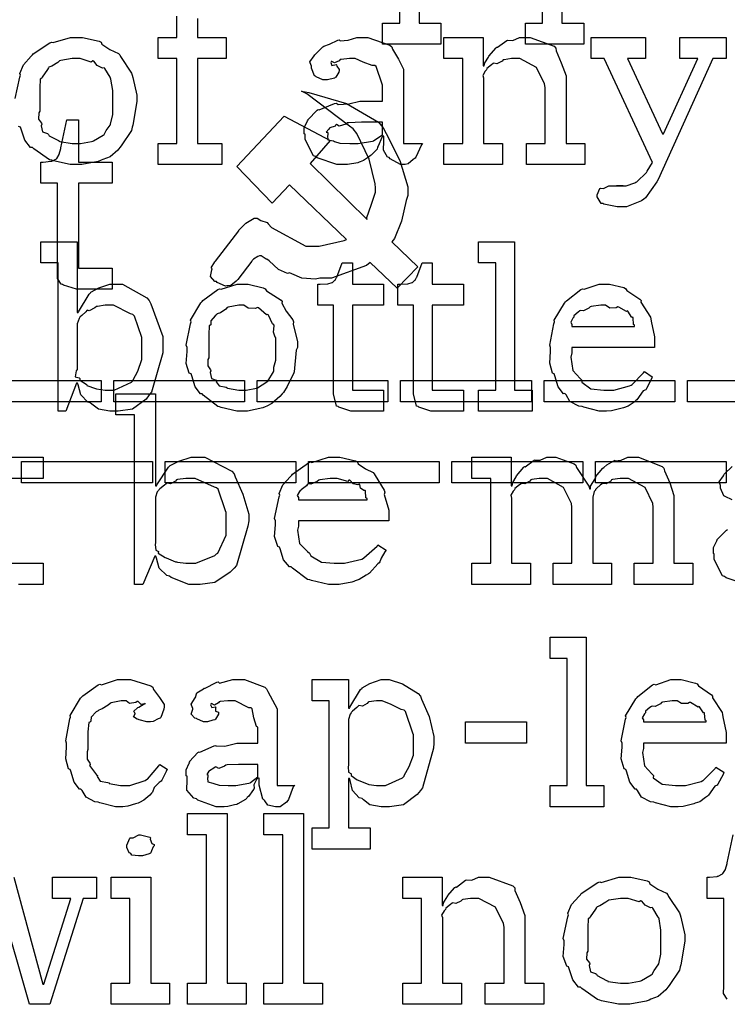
# Model space of a CAD drawing. Extents: x 0 to 8.5, y 0 to 11.
# Tile 18 of 256: x 3.354 to 3.818, y 1.143 to 1.788. Entities that reach past the tile are written whole.
import ezdxf

# ---------------------------------------------------------------- set-up
doc = ezdxf.new("R2010")
doc.units = 0
doc.layers.get('0').update_dxf_attribs({"linetype": 'CONTINUOUS'})

msp = doc.modelspace()

# ---------------------------------------------------------------- linework, layer by layer
at = {"color": 0}
for points in [[(3.61556, 1.81819), (3.61556, 1.78586), (3.62989, 1.78586), (3.62989, 1.77197), (3.59169, 1.77197), (3.59169, 1.78586), (3.59169, 1.78586), (3.60297, 1.78586), (3.60297, 1.86919)], [(3.70915, 1.81819), (3.70915, 1.78586), (3.72347, 1.78586), (3.72347, 1.77197), (3.68528, 1.77197), (3.68528, 1.78586), (3.68528, 1.78586), (3.69656, 1.78586), (3.69656, 1.86919)], [(3.47043, 1.78885), (3.47043, 1.77647), (3.4891, 1.77647), (3.4891, 1.76258), (3.47043, 1.76258), (3.47043, 1.70703), (3.48628, 1.70703), (3.48628, 1.69314), (3.44461, 1.69314), (3.44461, 1.70703), (3.44461, 1.70703), (3.45676, 1.70703), (3.45676, 1.76258), (3.44461, 1.76258), (3.44461, 1.77647), (3.45676, 1.77647), (3.45676, 1.79036)], [(3.35097, 1.73639), (3.35394, 1.75049), (3.35444, 1.75174), (3.354, 1.75282), (3.35644, 1.75857), (3.36139, 1.76411), (3.36225, 1.76497), (3.36274, 1.76574), (3.37358, 1.773), (3.37483, 1.77344), (3.37582, 1.77306), (3.38726, 1.77647), (3.39111, 1.77647), (3.39513, 1.77647), (3.40593, 1.77399), (3.40717, 1.77344), (3.40776, 1.77208), (3.41297, 1.76856), (3.41868, 1.76594), (3.41954, 1.76497), (3.41986, 1.76389), (3.42708, 1.75304), (3.42757, 1.75174), (3.42806, 1.75022), (3.43061, 1.73867), (3.43061, 1.73481), (3.43033, 1.73324), (3.42806, 1.71897), (3.42757, 1.71767), (3.42708, 1.71556), (3.42042, 1.7054), (3.41954, 1.70443), (3.41824, 1.70269), (3.41314, 1.69819), (3.40836, 1.6965), (3.40717, 1.69596), (3.40528, 1.69526), (3.39464, 1.69314), (3.39111, 1.69314), (3.39111, 1.69314), (3.38704, 1.69314), (3.37603, 1.69553), (3.37483, 1.69596), (3.37332, 1.69624), (3.36313, 1.70356), (3.36225, 1.70443), (3.36094, 1.70443), (3.35721, 1.70915), (3.35487, 1.71642), (3.35444, 1.71767), (3.35319, 1.71804)], [(3.34706, 1.50125), (3.36919, 1.50125), (3.36919, 1.48736), (3.34706, 1.48736)], [(3.82069, 1.47347), (3.81625, 1.47547), (3.81581, 1.47586), (3.81526, 1.47607), (3.81321, 1.48112), (3.81321, 1.48281), (3.81304, 1.48281), (3.81218, 1.48525), (3.815, 1.48921), (3.81538, 1.48975), (3.81565, 1.49013), (3.82081, 1.49517)], [(3.82997, 1.41792), (3.81694, 1.42225), (3.81581, 1.42312), (3.81456, 1.42361), (3.80908, 1.43435), (3.80908, 1.43788), (3.80854, 1.43815), (3.80849, 1.44206), (3.81071, 1.44656), (3.81104, 1.44721), (3.81093, 1.44732), (3.817, 1.4535), (3.81776, 1.45394)], [(3.34706, 1.43181), (3.36919, 1.43181), (3.36919, 1.41792), (3.36822, 1.41792), (3.366, 1.41792), (3.36529, 1.41792), (3.36404, 1.41792), (3.36122, 1.41792), (3.36029, 1.41792), (3.35889, 1.41792), (3.35568, 1.41792), (3.35465, 1.41792), (3.35319, 1.41792)], [(3.8176, 1.146), (3.81521, 1.14968), (3.81538, 1.15489), (3.81538, 1.15657), (3.81538, 1.21213), (3.80431, 1.21213), (3.80431, 1.22602), (3.80583, 1.22602), (3.80583, 1.22602), (3.81093, 1.22656), (3.81125, 1.22667), (3.81158, 1.22673), (3.81451, 1.22824), (3.81472, 1.22841), (3.81472, 1.22841), (3.81635, 1.23096), (3.81646, 1.23123), (3.81646, 1.23123), (3.81743, 1.23497), (3.81754, 1.23535), (3.82146, 1.2538)], [(3.34999, 1.22602), (3.36908, 1.15593), (3.36974, 1.15593), (3.38732, 1.21213), (3.37537, 1.21213), (3.37537, 1.22602), (3.40424, 1.22602), (3.40424, 1.21213), (3.39556, 1.21213), (3.37364, 1.14269), (3.3604, 1.14269), (3.34174, 1.20757)]]:
    msp.add_lwpolyline(points, dxfattribs=at)
for points in [[(3.56651, 1.69314), (3.56179, 1.69314), (3.54878, 1.69749), (3.54764, 1.69835), (3.54639, 1.69883), (3.5409, 1.70958), (3.5409, 1.71311), (3.54036, 1.71337), (3.54031, 1.71729), (3.54254, 1.72179), (3.54286, 1.72244), (3.54275, 1.72254), (3.54883, 1.72874), (3.54958, 1.72917), (3.55007, 1.72894), (3.56028, 1.73307), (3.56153, 1.73329), (3.56267, 1.73253), (3.5695, 1.73292), (3.57682, 1.73481), (3.57932, 1.73481), (3.59169, 1.73481), (3.59169, 1.74522), (3.59136, 1.74576), (3.58751, 1.75732), (3.58669, 1.75803), (3.58485, 1.75803), (3.57904, 1.76031), (3.57368, 1.76258), (3.57194, 1.76258), (3.56993, 1.76258), (3.56451, 1.76204), (3.56392, 1.76193), (3.56326, 1.76118), (3.56011, 1.75976), (3.55838, 1.76079), (3.55806, 1.76064), (3.55806, 1.76042), (3.55778, 1.7601), (3.55832, 1.75814), (3.56119, 1.75868), (3.56153, 1.75846), (3.56168, 1.75754), (3.56326, 1.75549), (3.56326, 1.75478), (3.56299, 1.75379), (3.56108, 1.75054), (3.56065, 1.75022), (3.56022, 1.74983), (3.55567, 1.74869), (3.55414, 1.74869), (3.55251, 1.74869), (3.54807, 1.75071), (3.54764, 1.75108), (3.5471, 1.75131), (3.54503, 1.75635), (3.54503, 1.75803), (3.54486, 1.75803), (3.544, 1.76047), (3.54682, 1.76443), (3.54719, 1.76497), (3.54747, 1.76535), (3.55263, 1.7704), (3.55328, 1.77083), (3.55328, 1.77078), (3.55697, 1.77214), (3.56228, 1.77474), (3.56326, 1.77496), (3.56396, 1.77419), (3.56917, 1.77458), (3.57482, 1.77647), (3.57671, 1.77647), (3.58197, 1.77647), (3.59646, 1.77143), (3.59776, 1.7704), (3.59819, 1.76878), (3.60221, 1.76226), (3.60536, 1.75569), (3.60536, 1.75347), (3.60536, 1.70703), (3.61774, 1.70703), (3.61729, 1.70611), (3.61344, 1.69797), (3.61296, 1.69726), (3.61176, 1.69646), (3.60835, 1.69368), (3.60656, 1.69314), (3.60601, 1.69314), (3.60351, 1.69314), (3.59657, 1.69694), (3.59603, 1.69769), (3.59483, 1.69808), (3.59239, 1.70269), (3.59256, 1.70839), (3.59256, 1.71029), (3.59256, 1.71181), (3.59169, 1.71181), (3.59115, 1.71083), (3.58876, 1.70524), (3.58843, 1.70464), (3.58811, 1.70318), (3.58415, 1.69922), (3.58365, 1.69879), (3.58251, 1.69808), (3.5791, 1.69586), (3.57699, 1.69493), (3.57628, 1.69467), (3.57542, 1.69428), (3.56874, 1.69314), (3.56651, 1.69314)], [(3.63189, 1.70703), (3.64426, 1.70703), (3.64426, 1.76258), (3.63189, 1.76258), (3.63189, 1.77647), (3.65771, 1.77647), (3.65771, 1.75782), (3.65836, 1.75782), (3.65836, 1.75782), (3.65864, 1.75976), (3.66103, 1.76357), (3.6614, 1.76411), (3.66129, 1.76417), (3.66607, 1.76975), (3.66661, 1.77018), (3.66699, 1.77001), (3.67307, 1.77447), (3.67378, 1.77474), (3.67378, 1.77474), (3.67703, 1.77453), (3.68143, 1.77647), (3.68289, 1.77647), (3.68847, 1.77647), (3.7041, 1.77072), (3.70524, 1.76953), (3.70535, 1.76779), (3.70876, 1.75993), (3.71197, 1.75136), (3.71197, 1.74849), (3.71197, 1.70703), (3.72433, 1.70703), (3.72433, 1.69314), (3.68593, 1.69314), (3.68593, 1.70703), (3.69829, 1.70703), (3.69829, 1.74371), (3.69786, 1.74615), (3.6926, 1.75678), (3.68169, 1.76258), (3.67811, 1.76258), (3.67626, 1.76258), (3.67133, 1.76188), (3.67074, 1.76172), (3.66997, 1.76085), (3.66667, 1.75917), (3.66465, 1.7596), (3.66422, 1.75933), (3.66314, 1.75857), (3.66004, 1.75608), (3.65978, 1.75526), (3.65967, 1.75499), (3.6589, 1.75435), (3.65733, 1.75162), (3.65793, 1.74994), (3.65793, 1.74935), (3.65793, 1.70703), (3.67031, 1.70703), (3.67031, 1.69314), (3.63189, 1.69314), (3.63189, 1.70703)], [(3.74843, 1.66536), (3.74533, 1.66536), (3.73671, 1.66721), (3.73606, 1.66754), (3.73492, 1.66769), (3.73236, 1.67199), (3.73236, 1.67339), (3.73236, 1.67339), (3.73415, 1.67746), (3.73454, 1.67774), (3.73454, 1.67774), (3.73654, 1.67736), (3.74007, 1.67925), (3.74126, 1.67925), (3.74126, 1.67925), (3.74567, 1.67925), (3.74713, 1.67925), (3.74713, 1.67925), (3.74929, 1.67925), (3.74929, 1.67925), (3.74892, 1.67925), (3.74804, 1.67925), (3.74778, 1.67925), (3.74707, 1.67925), (3.74544, 1.67925), (3.74496, 1.67925), (3.74604, 1.67925), (3.74849, 1.67925), (3.74929, 1.67925), (3.75142, 1.67925), (3.75706, 1.68126), (3.75776, 1.68164), (3.75825, 1.68181), (3.7646, 1.68799), (3.76514, 1.68881), (3.76861, 1.69444), (3.73693, 1.76258), (3.72846, 1.76258), (3.72846, 1.77647), (3.76406, 1.77647), (3.76406, 1.76258), (3.75211, 1.76258), (3.77512, 1.71332), (3.77576, 1.71332), (3.79833, 1.76258), (3.7864, 1.76258), (3.7864, 1.77647), (3.81679, 1.77647), (3.81679, 1.76258), (3.80811, 1.76258), (3.77229, 1.68338), (3.77149, 1.68175), (3.76394, 1.67144), (3.76297, 1.67057), (3.76139, 1.66928), (3.75163, 1.66536), (3.74843, 1.66536)], [(3.39111, 1.70703), (3.39378, 1.70703), (3.40099, 1.70833), (3.40175, 1.70856), (3.40229, 1.70871), (3.40864, 1.71246), (3.40913, 1.71289), (3.40913, 1.71289), (3.41049, 1.71539), (3.41325, 1.71903), (3.41347, 1.71963), (3.41347, 1.71963), (3.41499, 1.72597), (3.41499, 1.72808), (3.41499, 1.74154), (3.41482, 1.74175), (3.41368, 1.74918), (3.41347, 1.74978), (3.41325, 1.75038), (3.40961, 1.75608), (3.40913, 1.75651), (3.40804, 1.7564), (3.40462, 1.75819), (3.4025, 1.76085), (3.40175, 1.76107), (3.40076, 1.76031), (3.3935, 1.76258), (3.39111, 1.76258), (3.38835, 1.76258), (3.38081, 1.76133), (3.38004, 1.76107), (3.3789, 1.7601), (3.37494, 1.75765), (3.37304, 1.75694), (3.37267, 1.75651), (3.37213, 1.75543), (3.36854, 1.75043), (3.36833, 1.74978), (3.36724, 1.74908), (3.36703, 1.74343), (3.36703, 1.74154), (3.36703, 1.72808), (3.36643, 1.727), (3.36621, 1.72282), (3.36811, 1.72026), (3.36833, 1.71963), (3.36789, 1.71858), (3.36882, 1.71451), (3.37218, 1.71343), (3.37267, 1.71289), (3.3731, 1.71197), (3.37929, 1.70882), (3.38004, 1.70856), (3.3801, 1.70817), (3.38835, 1.70703), (3.39111, 1.70703)], [(3.60124, 1.61208), (3.58365, 1.62901), (3.58111, 1.62701), (3.55811, 1.6186), (3.55046, 1.6186), (3.54779, 1.618), (3.53868, 1.6186), (3.53213, 1.62153), (3.53071, 1.62207), (3.52935, 1.62169), (3.52344, 1.62446), (3.51736, 1.63015), (3.51594, 1.63118), (3.51535, 1.63108), (3.51204, 1.63336), (3.51096, 1.63336), (3.50999, 1.63282), (3.50717, 1.63113), (3.50624, 1.63021), (3.50597, 1.62989), (3.49685, 1.61774), (3.49571, 1.61675), (3.49224, 1.61387), (3.49029, 1.61361), (3.48969, 1.61361), (3.48867, 1.61333), (3.48318, 1.61589), (3.48275, 1.61643), (3.48172, 1.61654), (3.47889, 1.61968), (3.47982, 1.62408), (3.47993, 1.62489), (3.47993, 1.62489), (3.47944, 1.62554), (3.48172, 1.62944), (3.4821, 1.62989), (3.4975, 1.64963), (3.49756, 1.65018), (3.50211, 1.65468), (3.5076, 1.6581), (3.50944, 1.6581), (3.50939, 1.65804), (3.51183, 1.65657), (3.516, 1.65506), (3.5166, 1.6544), (3.51887, 1.65186), (3.54139, 1.63965), (3.54893, 1.63965), (3.55007, 1.63965), (3.56662, 1.64328), (3.56803, 1.64399), (3.53071, 1.67979), (3.51942, 1.66786), (3.49621, 1.69194), (3.52724, 1.72493), (3.5574, 1.70888), (3.54417, 1.6939), (3.58149, 1.65722), (3.58138, 1.65847), (3.58415, 1.66656), (3.58713, 1.67503), (3.58713, 1.67785), (3.58675, 1.68044), (3.5829, 1.69667), (3.57482, 1.71354), (3.57238, 1.71647), (3.57004, 1.71832), (3.5421, 1.73958), (3.53851, 1.74121), (3.54346, 1.74035), (3.56808, 1.73324), (3.58903, 1.72086), (3.59212, 1.71733), (3.59403, 1.71354), (3.60297, 1.6959), (3.60818, 1.67865), (3.60818, 1.67285), (3.60721, 1.66954), (3.60411, 1.65608), (3.5995, 1.64475), (3.59776, 1.64247), (3.61469, 1.62619), (3.60124, 1.61208)], [(3.39415, 1.61143), (3.39111, 1.61143), (3.38254, 1.61399), (3.382, 1.61447), (3.38097, 1.61475), (3.37858, 1.61843), (3.37875, 1.62364), (3.37875, 1.62532), (3.37875, 1.68088), (3.36768, 1.68088), (3.36768, 1.69476), (3.36919, 1.69476), (3.36919, 1.69476), (3.37429, 1.69532), (3.37463, 1.69542), (3.37494, 1.69547), (3.37788, 1.697), (3.3781, 1.69715), (3.3781, 1.69715), (3.37972, 1.69971), (3.37983, 1.69997), (3.37983, 1.69997), (3.38081, 1.70372), (3.38092, 1.7041), (3.38482, 1.72254), (3.39242, 1.72254), (3.39242, 1.69476), (3.41456, 1.69476), (3.41456, 1.68088), (3.39242, 1.68088), (3.39242, 1.62532), (3.41456, 1.62532), (3.41456, 1.61143), (3.41357, 1.61143), (3.41135, 1.61143), (3.41064, 1.61143), (3.4094, 1.61143), (3.40657, 1.61143), (3.40565, 1.61143), (3.40424, 1.61143), (3.40104, 1.61143), (3.40001, 1.61143), (3.39854, 1.61143), (3.39524, 1.61143), (3.39415, 1.61143)], [(3.57238, 1.70703), (3.57579, 1.70703), (3.58507, 1.7085), (3.58604, 1.70876), (3.58599, 1.70893), (3.59169, 1.71272), (3.59169, 1.71397), (3.59169, 1.72092), (3.58083, 1.72092), (3.57781, 1.72092), (3.5695, 1.7206), (3.56868, 1.72049), (3.5676, 1.71963), (3.56332, 1.71826), (3.56153, 1.71935), (3.56108, 1.71918), (3.56071, 1.71838), (3.55718, 1.71724), (3.55697, 1.71701), (3.55637, 1.71642), (3.55479, 1.71436), (3.55588, 1.71408), (3.55588, 1.71397), (3.55588, 1.71246), (3.5555, 1.71203), (3.55578, 1.70942), (3.55946, 1.70861), (3.56022, 1.70833), (3.56022, 1.70833), (3.56369, 1.70719), (3.57021, 1.70703), (3.57238, 1.70703)], [(3.41531, 1.53147), (3.41288, 1.53147), (3.4056, 1.53282), (3.4011, 1.53603), (3.40013, 1.53689), (3.39844, 1.53738), (3.39399, 1.54221), (3.39208, 1.54867), (3.39165, 1.54992), (3.391, 1.54992), (3.38406, 1.53147), (3.37907, 1.53147), (3.37907, 1.62869), (3.36778, 1.62869), (3.36778, 1.64258), (3.39144, 1.64258), (3.39144, 1.59614), (3.39208, 1.59614), (3.39247, 1.59668), (3.39936, 1.60829), (3.40033, 1.60915), (3.40056, 1.60943), (3.40576, 1.61236), (3.41292, 1.61481), (3.41531, 1.61481), (3.42117, 1.61481), (3.43728, 1.60579), (3.43875, 1.60394), (3.43978, 1.60194), (3.44764, 1.58035), (3.44764, 1.57314), (3.4476, 1.56976), (3.44021, 1.54394), (3.43875, 1.5421), (3.43685, 1.53944), (3.42785, 1.53282), (3.4184, 1.53147), (3.41531, 1.53147)], [(3.65451, 1.54536), (3.66581, 1.54536), (3.66581, 1.62869), (3.65451, 1.62869), (3.65451, 1.64258), (3.67817, 1.64258), (3.67817, 1.54536), (3.68967, 1.54536), (3.68967, 1.53147), (3.65451, 1.53147), (3.65451, 1.54536)], [(3.57362, 1.53147), (3.57086, 1.53147), (3.56304, 1.53401), (3.56256, 1.5345), (3.56153, 1.53483), (3.55951, 1.54275), (3.55951, 1.54536), (3.55951, 1.60092), (3.54932, 1.60092), (3.54932, 1.61481), (3.55083, 1.61481), (3.55083, 1.61481), (3.5555, 1.61501), (3.55583, 1.61501), (3.55583, 1.61501), (3.55865, 1.61583), (3.55886, 1.61589), (3.55886, 1.61594), (3.56049, 1.61729), (3.5606, 1.6174), (3.5606, 1.6174), (3.56158, 1.61919), (3.56168, 1.61936), (3.56515, 1.62869), (3.57189, 1.62869), (3.57189, 1.61481), (3.59229, 1.61481), (3.59229, 1.60092), (3.57189, 1.60092), (3.57189, 1.54536), (3.59229, 1.54536), (3.59229, 1.53147), (3.59142, 1.53147), (3.58946, 1.53147), (3.58882, 1.53147), (3.58768, 1.53147), (3.58507, 1.53147), (3.58425, 1.53147), (3.58296, 1.53147), (3.58003, 1.53147), (3.57904, 1.53147), (3.57769, 1.53147), (3.5746, 1.53147), (3.57362, 1.53147)], [(3.62603, 1.53147), (3.62326, 1.53147), (3.61546, 1.53401), (3.61496, 1.5345), (3.61393, 1.53483), (3.61193, 1.54275), (3.61193, 1.54536), (3.61193, 1.60092), (3.60172, 1.60092), (3.60172, 1.61481), (3.60325, 1.61481), (3.60325, 1.61481), (3.60792, 1.61501), (3.60824, 1.61501), (3.60824, 1.61501), (3.61106, 1.61583), (3.61128, 1.61589), (3.61128, 1.61594), (3.6129, 1.61729), (3.61301, 1.6174), (3.61301, 1.6174), (3.61399, 1.61919), (3.6141, 1.61936), (3.61757, 1.62869), (3.62429, 1.62869), (3.62429, 1.61481), (3.64469, 1.61481), (3.64469, 1.60092), (3.62429, 1.60092), (3.62429, 1.54536), (3.64469, 1.54536), (3.64469, 1.53147), (3.64382, 1.53147), (3.64187, 1.53147), (3.64122, 1.53147), (3.64008, 1.53147), (3.63747, 1.53147), (3.63667, 1.53147), (3.63536, 1.53147), (3.63243, 1.53147), (3.63146, 1.53147), (3.6301, 1.53147), (3.62701, 1.53147), (3.62603, 1.53147)], [(3.49989, 1.53147), (3.49615, 1.53147), (3.486, 1.53386), (3.48492, 1.53429), (3.48372, 1.53456), (3.47418, 1.54189), (3.47342, 1.54275), (3.47228, 1.54275), (3.46897, 1.54747), (3.46669, 1.55474), (3.46625, 1.55599), (3.465, 1.55637), (3.46306, 1.56278), (3.46365, 1.57058), (3.46365, 1.57314), (3.46306, 1.57471), (3.46582, 1.58882), (3.46625, 1.59006), (3.46588, 1.59115), (3.47265, 1.60243), (3.47342, 1.60331), (3.47396, 1.60406), (3.48378, 1.61133), (3.48492, 1.61176), (3.486, 1.61139), (3.49642, 1.61481), (3.49989, 1.61481), (3.50358, 1.61481), (3.51351, 1.61231), (3.51465, 1.61176), (3.51557, 1.6104), (3.52518, 1.60428), (3.52593, 1.60331), (3.52556, 1.60221), (3.52843, 1.597), (3.53288, 1.59136), (3.53331, 1.59006), (3.53315, 1.58854), (3.53592, 1.57699), (3.53592, 1.57314), (3.5351, 1.57156), (3.53375, 1.55729), (3.53331, 1.55599), (3.53228, 1.55393), (3.52924, 1.54758), (3.52669, 1.54372), (3.52593, 1.54275), (3.52425, 1.54118), (3.5191, 1.53651), (3.51574, 1.53483), (3.51465, 1.53429), (3.51329, 1.53358), (3.50319, 1.53147), (3.49989, 1.53147)], [(3.73742, 1.53147), (3.73367, 1.53147), (3.72353, 1.53401), (3.72244, 1.5345), (3.72038, 1.53472), (3.71451, 1.53776), (3.71192, 1.5421), (3.71115, 1.54297), (3.71018, 1.54292), (3.70682, 1.54753), (3.70458, 1.55474), (3.70421, 1.55599), (3.70301, 1.55643), (3.70122, 1.56288), (3.70182, 1.57058), (3.70182, 1.57314), (3.70122, 1.57471), (3.704, 1.58882), (3.70443, 1.59006), (3.70404, 1.5911), (3.71083, 1.60221), (3.71158, 1.60308), (3.71213, 1.60385), (3.72157, 1.61128), (3.72265, 1.61176), (3.72374, 1.61139), (3.73367, 1.61481), (3.73699, 1.61481), (3.74046, 1.61481), (3.74983, 1.61247), (3.75087, 1.61199), (3.75185, 1.61062), (3.76036, 1.60482), (3.76107, 1.60394), (3.7609, 1.60286), (3.76719, 1.59321), (3.76758, 1.59201), (3.76768, 1.59044), (3.76997, 1.58024), (3.76997, 1.57682), (3.76997, 1.57314), (3.71571, 1.57314), (3.71571, 1.56967), (3.71511, 1.567), (3.71642, 1.55826), (3.72114, 1.55296), (3.72222, 1.55186), (3.72217, 1.55051), (3.72808, 1.54617), (3.73671, 1.54536), (3.73958, 1.54536), (3.74333, 1.54536), (3.75358, 1.54807), (3.75456, 1.54861), (3.75515, 1.54893), (3.76269, 1.55664), (3.76324, 1.55751), (3.76844, 1.55404), (3.76785, 1.55263), (3.76454, 1.54628), (3.76411, 1.54557), (3.76253, 1.54486), (3.75825, 1.53896), (3.7576, 1.53842), (3.75646, 1.53743), (3.75261, 1.53478), (3.74957, 1.53375), (3.74869, 1.53342), (3.74696, 1.53299), (3.74181, 1.53174), (3.7385, 1.53147), (3.73742, 1.53147)], [(3.41162, 1.54536), (3.41575, 1.54536), (3.42714, 1.55046), (3.42811, 1.55143), (3.42833, 1.55197), (3.43138, 1.55778), (3.43397, 1.56526), (3.43397, 1.56771), (3.43397, 1.57856), (3.43392, 1.57981), (3.4291, 1.59386), (3.42811, 1.59483), (3.42638, 1.59521), (3.41531, 1.60092), (3.41162, 1.60092), (3.40978, 1.60092), (3.40483, 1.60021), (3.40424, 1.60004), (3.4031, 1.59924), (3.39931, 1.59733), (3.39817, 1.5976), (3.39794, 1.59744), (3.39719, 1.59657), (3.39453, 1.59418), (3.39339, 1.59343), (3.39318, 1.5931), (3.39274, 1.59224), (3.39144, 1.58865), (3.39144, 1.58746), (3.39144, 1.55881), (3.39079, 1.55789), (3.39014, 1.55404), (3.39285, 1.55339), (3.39318, 1.55296), (3.39333, 1.55192), (3.39746, 1.54915), (3.39794, 1.54883), (3.39789, 1.54833), (3.40365, 1.54639), (3.40424, 1.54622), (3.40424, 1.54622), (3.40978, 1.54536), (3.41162, 1.54536)], [(3.49989, 1.54536), (3.50233, 1.54536), (3.50896, 1.54665), (3.50965, 1.54688), (3.50965, 1.54688), (3.51594, 1.55078), (3.51639, 1.55122), (3.5165, 1.55126), (3.52029, 1.55735), (3.52051, 1.55794), (3.52051, 1.55794), (3.5204, 1.56044), (3.52181, 1.56494), (3.52181, 1.5664), (3.52181, 1.57986), (3.52121, 1.58003), (3.52024, 1.58333), (3.52072, 1.58751), (3.52051, 1.58811), (3.51958, 1.58871), (3.51682, 1.5944), (3.51639, 1.59483), (3.51557, 1.59472), (3.51031, 1.59918), (3.50965, 1.59939), (3.5084, 1.59879), (3.50369, 1.59901), (3.50082, 1.60092), (3.49989, 1.60092), (3.4974, 1.60092), (3.49056, 1.59967), (3.4899, 1.59939), (3.48899, 1.59836), (3.4854, 1.59597), (3.48335, 1.59532), (3.48296, 1.59483), (3.48188, 1.59403), (3.47911, 1.59076), (3.47922, 1.58871), (3.47906, 1.58811), (3.47814, 1.5874), (3.47775, 1.58176), (3.47775, 1.57986), (3.47775, 1.5664), (3.47721, 1.56526), (3.47715, 1.56114), (3.47885, 1.5586), (3.47906, 1.55794), (3.47874, 1.55686), (3.4796, 1.55285), (3.48253, 1.55176), (3.48296, 1.55122), (3.48269, 1.55083), (3.48454, 1.54801), (3.48921, 1.54715), (3.4899, 1.54688), (3.49013, 1.5465), (3.49744, 1.54536), (3.49989, 1.54536)], [(3.71571, 1.58703), (3.75672, 1.58703), (3.75672, 1.58789), (3.75618, 1.58832), (3.75581, 1.59272), (3.75564, 1.5931), (3.75499, 1.59299), (3.75239, 1.59694), (3.75196, 1.59722), (3.75157, 1.59685), (3.74647, 1.59972), (3.74588, 1.59983), (3.74485, 1.59918), (3.74061, 1.59907), (3.73785, 1.60092), (3.73699, 1.60092), (3.73465, 1.60092), (3.72831, 1.60004), (3.72765, 1.59983), (3.72683, 1.59896), (3.72336, 1.59717), (3.72136, 1.5975), (3.72092, 1.59722), (3.71994, 1.59646), (3.71707, 1.59407), (3.71707, 1.59332), (3.71701, 1.5931), (3.71631, 1.59244), (3.71496, 1.58985), (3.71571, 1.58837), (3.71571, 1.58789), (3.71571, 1.58703)], [(3.32146, 1.55149), (3.40717, 1.55149), (3.40717, 1.5376), (3.32146, 1.5376), (3.32146, 1.55149)], [(3.41547, 1.55149), (3.50119, 1.55149), (3.50119, 1.5376), (3.41547, 1.5376), (3.41547, 1.55149)], [(3.50944, 1.55149), (3.59517, 1.55149), (3.59517, 1.5376), (3.50944, 1.5376), (3.50944, 1.55149)], [(3.60346, 1.55149), (3.68918, 1.55149), (3.68918, 1.5376), (3.60346, 1.5376), (3.60346, 1.55149)], [(3.69749, 1.55149), (3.78321, 1.55149), (3.78321, 1.5376), (3.69749, 1.5376), (3.69749, 1.55149)], [(3.79144, 1.55149), (3.87717, 1.55149), (3.87717, 1.5376), (3.79144, 1.5376), (3.79144, 1.55149)], [(3.46886, 1.41792), (3.46468, 1.41792), (3.45318, 1.42247), (3.45215, 1.42333), (3.45019, 1.42378), (3.44521, 1.42865), (3.44347, 1.43511), (3.44303, 1.43636), (3.44239, 1.43636), (3.43457, 1.41792), (3.42914, 1.41792), (3.42914, 1.52903), (3.41678, 1.52903), (3.41678, 1.54292), (3.44282, 1.54292), (3.44282, 1.48258), (3.44347, 1.48258), (3.44368, 1.48313), (3.45133, 1.49474), (3.45236, 1.49561), (3.45242, 1.49588), (3.45811, 1.49881), (3.46615, 1.50125), (3.46886, 1.50125), (3.47526, 1.50125), (3.49283, 1.49224), (3.49447, 1.4904), (3.49501, 1.48839), (3.50006, 1.477), (3.50401, 1.46397), (3.50401, 1.45958), (3.50331, 1.45622), (3.49604, 1.43039), (3.49447, 1.42854), (3.49181, 1.42589), (3.48172, 1.41928), (3.47206, 1.41792), (3.46886, 1.41792)], [(3.35514, 1.49849), (3.44086, 1.49849), (3.44086, 1.4846), (3.35514, 1.4846), (3.35514, 1.49849)], [(3.44911, 1.49849), (3.53483, 1.49849), (3.53483, 1.4846), (3.44911, 1.4846), (3.44911, 1.49849)], [(3.56044, 1.41792), (3.55632, 1.41792), (3.54514, 1.42046), (3.54394, 1.42096), (3.54254, 1.42122), (3.53261, 1.42854), (3.53179, 1.42942), (3.5306, 1.42936), (3.52686, 1.43397), (3.52462, 1.44119), (3.52419, 1.44243), (3.52294, 1.44282), (3.52094, 1.44933), (3.5216, 1.45703), (3.5216, 1.45958), (3.52094, 1.46115), (3.52393, 1.47526), (3.52442, 1.47651), (3.52399, 1.47754), (3.52642, 1.48318), (3.53136, 1.48867), (3.53222, 1.48953), (3.53271, 1.49029), (3.54318, 1.49772), (3.54438, 1.49821), (3.54536, 1.49783), (3.55615, 1.50125), (3.55979, 1.50125), (3.56358, 1.50125), (3.57383, 1.49892), (3.57497, 1.49843), (3.57563, 1.49707), (3.58046, 1.49365), (3.5855, 1.49126), (3.58626, 1.4904), (3.58675, 1.48931), (3.59278, 1.47965), (3.59321, 1.47846), (3.59283, 1.47689), (3.59581, 1.46669), (3.59581, 1.46326), (3.59581, 1.45958), (3.53657, 1.45958), (3.53657, 1.45611), (3.53586, 1.4535), (3.53722, 1.44472), (3.54254, 1.4394), (3.54372, 1.43832), (3.54476, 1.43668), (3.55176, 1.43261), (3.5599, 1.43181), (3.56261, 1.43181), (3.56674, 1.43181), (3.57807, 1.43451), (3.5791, 1.43506), (3.57932, 1.43539), (3.58806, 1.44308), (3.58865, 1.44396), (3.59407, 1.44049), (3.5931, 1.43929), (3.59082, 1.43511), (3.58996, 1.43267), (3.58951, 1.43201), (3.58854, 1.43132), (3.58306, 1.4254), (3.58236, 1.42486), (3.58083, 1.42393), (3.57628, 1.42122), (3.57368, 1.42019), (3.57281, 1.41986), (3.57161, 1.41938), (3.56321, 1.41792), (3.56044, 1.41792)], [(3.54312, 1.49849), (3.62885, 1.49849), (3.62885, 1.4846), (3.54312, 1.4846), (3.54312, 1.49849)], [(3.63715, 1.49849), (3.72287, 1.49849), (3.72287, 1.4846), (3.63715, 1.4846), (3.63715, 1.49849)], [(3.65022, 1.43181), (3.6626, 1.43181), (3.6626, 1.48736), (3.65022, 1.48736), (3.65022, 1.50125), (3.67606, 1.50125), (3.67606, 1.48258), (3.67671, 1.48258), (3.67671, 1.48258), (3.67697, 1.48469), (3.67919, 1.48856), (3.67953, 1.4891), (3.67947, 1.48915), (3.68419, 1.49474), (3.68474, 1.49517), (3.68511, 1.49501), (3.69103, 1.49929), (3.69168, 1.49951), (3.69168, 1.49946), (3.69499, 1.49929), (3.69933, 1.50125), (3.70079, 1.50125), (3.70518, 1.50125), (3.71729, 1.4969), (3.71837, 1.49604), (3.71886, 1.49451), (3.72683, 1.48236), (3.72726, 1.48063), (3.72792, 1.48063), (3.72792, 1.48242), (3.73101, 1.48725), (3.73139, 1.48779), (3.73122, 1.48839), (3.73606, 1.49403), (3.7366, 1.49451), (3.7366, 1.49451), (3.73861, 1.49636), (3.74328, 1.49903), (3.74397, 1.49929), (3.74414, 1.49892), (3.74799, 1.49929), (3.75244, 1.50125), (3.75396, 1.50125), (3.7595, 1.50125), (3.77501, 1.49528), (3.7761, 1.49408), (3.77642, 1.4924), (3.77983, 1.4846), (3.78261, 1.47612), (3.78261, 1.47325), (3.78261, 1.43181), (3.79497, 1.43181), (3.79497, 1.41792), (3.75657, 1.41792), (3.75657, 1.43181), (3.76893, 1.43181), (3.76893, 1.46847), (3.76878, 1.47092), (3.76372, 1.48156), (3.75282, 1.48736), (3.74918, 1.48736), (3.74735, 1.48736), (3.7424, 1.48665), (3.74181, 1.48649), (3.74121, 1.48562), (3.73812, 1.48378), (3.73594, 1.48415), (3.73551, 1.48389), (3.7346, 1.48313), (3.73182, 1.48079), (3.73133, 1.48004), (3.73118, 1.47976), (3.73036, 1.47885), (3.72944, 1.47515), (3.72944, 1.4739), (3.72944, 1.43181), (3.74181, 1.43181), (3.74181, 1.41792), (3.7034, 1.41792), (3.7034, 1.43181), (3.71576, 1.43181), (3.71576, 1.46847), (3.71539, 1.47092), (3.71029, 1.48156), (3.69971, 1.48736), (3.69624, 1.48736), (3.69439, 1.48736), (3.6894, 1.48665), (3.68886, 1.48649), (3.6881, 1.48562), (3.68485, 1.48378), (3.68294, 1.48415), (3.68257, 1.48389), (3.68147, 1.48313), (3.67839, 1.48079), (3.67811, 1.47999), (3.678, 1.47976), (3.67725, 1.47911), (3.67567, 1.47635), (3.67626, 1.47456), (3.67626, 1.4739), (3.67626, 1.43181), (3.68864, 1.43181), (3.68864, 1.41792), (3.65022, 1.41792), (3.65022, 1.43181)], [(3.73112, 1.49849), (3.81685, 1.49849), (3.81685, 1.4846), (3.73112, 1.4846), (3.73112, 1.49849)], [(3.46474, 1.43181), (3.46924, 1.43181), (3.48167, 1.4369), (3.48275, 1.43788), (3.48378, 1.43842), (3.48926, 1.45025), (3.48926, 1.45415), (3.48926, 1.465), (3.48867, 1.46625), (3.48383, 1.48031), (3.48275, 1.48128), (3.48161, 1.48167), (3.46892, 1.48736), (3.46474, 1.48736), (3.46272, 1.48736), (3.45736, 1.48665), (3.45671, 1.48649), (3.45606, 1.48557), (3.45269, 1.48378), (3.45025, 1.48421), (3.44976, 1.48389), (3.44879, 1.48307), (3.44581, 1.48063), (3.44499, 1.47988), (3.44476, 1.47954), (3.44407, 1.47868), (3.44282, 1.4751), (3.44282, 1.4739), (3.44282, 1.44526), (3.44265, 1.44412), (3.44299, 1.44049), (3.44444, 1.43978), (3.44476, 1.4394), (3.44472, 1.43842), (3.44922, 1.4356), (3.44976, 1.43528), (3.44976, 1.43528), (3.45606, 1.43283), (3.45671, 1.43267), (3.45719, 1.43246), (3.46283, 1.43181), (3.46474, 1.43181)], [(3.53657, 1.47347), (3.58149, 1.47347), (3.58149, 1.47433), (3.58074, 1.47461), (3.5804, 1.47917), (3.58018, 1.47954), (3.57949, 1.47949), (3.57731, 1.48101), (3.57671, 1.4834), (3.57628, 1.48367), (3.57557, 1.48329), (3.57243, 1.48394), (3.57021, 1.48617), (3.56956, 1.48628), (3.56885, 1.4854), (3.56201, 1.48736), (3.55979, 1.48736), (3.55729, 1.48736), (3.55051, 1.48649), (3.54981, 1.48628), (3.54872, 1.4854), (3.54476, 1.48361), (3.54286, 1.48394), (3.54243, 1.48367), (3.54189, 1.48253), (3.53831, 1.47999), (3.53808, 1.47954), (3.53733, 1.47894), (3.53564, 1.47629), (3.53657, 1.47483), (3.53657, 1.47433), (3.53657, 1.47347)], [(3.70144, 1.28608), (3.71272, 1.28608), (3.71272, 1.36941), (3.70144, 1.36941), (3.70144, 1.3833), (3.7251, 1.3833), (3.7251, 1.28608), (3.7366, 1.28608), (3.7366, 1.27219), (3.70144, 1.27219), (3.70144, 1.28608)], [(3.42046, 1.27219), (3.41667, 1.27219), (3.40636, 1.27474), (3.40528, 1.27523), (3.40321, 1.27544), (3.39735, 1.27848), (3.39475, 1.28282), (3.39399, 1.28369), (3.39301, 1.28364), (3.38965, 1.28825), (3.38743, 1.29546), (3.38704, 1.29671), (3.38585, 1.29715), (3.38406, 1.3036), (3.38465, 1.31131), (3.38465, 1.31386), (3.38406, 1.31548), (3.38683, 1.32975), (3.38726, 1.331), (3.38687, 1.33203), (3.39382, 1.34337), (3.39464, 1.34424), (3.39518, 1.34494), (3.40522, 1.35205), (3.40636, 1.35248), (3.40744, 1.35211), (3.41803, 1.35552), (3.42156, 1.35552), (3.42643, 1.35552), (3.43989, 1.3514), (3.44108, 1.35053), (3.44162, 1.34896), (3.44558, 1.34375), (3.44846, 1.33925), (3.44846, 1.33773), (3.44835, 1.3361), (3.44629, 1.33078), (3.44586, 1.33035), (3.44467, 1.32986), (3.44129, 1.32807), (3.43951, 1.32775), (3.43892, 1.32775), (3.43713, 1.32775), (3.43213, 1.32921), (3.43175, 1.32948), (3.43087, 1.32959), (3.42854, 1.33116), (3.42958, 1.33301), (3.42958, 1.3336), (3.42942, 1.3336), (3.42871, 1.33491), (3.43099, 1.33708), (3.43132, 1.33729), (3.43132, 1.33729), (3.43186, 1.33746), (3.43554, 1.33957), (3.43608, 1.33968), (3.43608, 1.34012), (3.43576, 1.33968), (3.43343, 1.33919), (3.43143, 1.34115), (3.43087, 1.3412), (3.4299, 1.34049), (3.42589, 1.33984), (3.42361, 1.34163), (3.42285, 1.34163), (3.42042, 1.34163), (3.41385, 1.34022), (3.41308, 1.3399), (3.41194, 1.33887), (3.40788, 1.33632), (3.40576, 1.33561), (3.40528, 1.33512), (3.40397, 1.33431), (3.40076, 1.33089), (3.40056, 1.32861), (3.40028, 1.32796), (3.39925, 1.32731), (3.39854, 1.32129), (3.39854, 1.31928), (3.39854, 1.30973), (3.39806, 1.30827), (3.398, 1.30339), (3.39979, 1.30073), (3.40007, 1.29997), (3.39962, 1.29926), (3.40429, 1.29313), (3.40483, 1.29259), (3.40457, 1.2921), (3.40668, 1.28906), (3.41168, 1.28814), (3.41243, 1.28782), (3.41254, 1.28738), (3.41992, 1.28608), (3.42242, 1.28608), (3.42606, 1.28608), (3.43608, 1.28933), (3.43696, 1.28998), (3.43756, 1.29031), (3.4451, 1.29899), (3.44564, 1.29997), (3.45042, 1.29693), (3.44993, 1.29536), (3.44694, 1.28955), (3.4465, 1.2889), (3.44521, 1.28819), (3.44194, 1.28478), (3.44081, 1.28179), (3.44021, 1.28109), (3.43913, 1.27984), (3.43528, 1.27642), (3.43235, 1.27501), (3.43153, 1.27458), (3.42979, 1.27403), (3.42469, 1.27252), (3.4215, 1.27219), (3.42046, 1.27219)], [(3.48703, 1.27219), (3.48269, 1.27219), (3.47071, 1.27653), (3.46967, 1.2774), (3.46789, 1.27778), (3.46338, 1.28315), (3.4636, 1.28993), (3.4636, 1.29216), (3.46306, 1.29248), (3.46306, 1.29633), (3.465, 1.30084), (3.46533, 1.30149), (3.46511, 1.30176), (3.47071, 1.30778), (3.4714, 1.30821), (3.472, 1.308), (3.48133, 1.31212), (3.48247, 1.31234), (3.48247, 1.31212), (3.48828, 1.31196), (3.4961, 1.31386), (3.49875, 1.31386), (3.51004, 1.31386), (3.51004, 1.32427), (3.509, 1.32482), (3.50732, 1.3304), (3.50624, 1.33637), (3.50549, 1.33708), (3.50407, 1.33708), (3.49501, 1.34163), (3.49203, 1.34163), (3.49018, 1.34163), (3.48519, 1.34109), (3.48465, 1.34098), (3.48421, 1.34028), (3.4815, 1.33881), (3.47954, 1.33984), (3.47922, 1.33968), (3.47922, 1.33946), (3.479, 1.33908), (3.47971, 1.33718), (3.48221, 1.33773), (3.48247, 1.33751), (3.4821, 1.33708), (3.48221, 1.33474), (3.48421, 1.33409), (3.48421, 1.33382), (3.48415, 1.33284), (3.48221, 1.32959), (3.48182, 1.32926), (3.48042, 1.32888), (3.47689, 1.32775), (3.47575, 1.32775), (3.47424, 1.32775), (3.47006, 1.32975), (3.46967, 1.33013), (3.46869, 1.33024), (3.46615, 1.33279), (3.46729, 1.33605), (3.46729, 1.33708), (3.46712, 1.33708), (3.46631, 1.33952), (3.46892, 1.34348), (3.46924, 1.34402), (3.46912, 1.34408), (3.46994, 1.34684), (3.47424, 1.34945), (3.47487, 1.34988), (3.47504, 1.34966), (3.48307, 1.35379), (3.484, 1.354), (3.48486, 1.35324), (3.49349, 1.35552), (3.49636, 1.35552), (3.50119, 1.35552), (3.51449, 1.35048), (3.51568, 1.34945), (3.5165, 1.34782), (3.52262, 1.33637), (3.52262, 1.33252), (3.52262, 1.28608), (3.53413, 1.28608), (3.5331, 1.28516), (3.53, 1.27702), (3.52957, 1.27631), (3.52875, 1.27528), (3.52462, 1.27219), (3.52328, 1.27219), (3.52154, 1.27219), (3.51639, 1.27333), (3.51449, 1.27599), (3.51394, 1.27675), (3.51324, 1.27718), (3.5109, 1.2863), (3.5109, 1.28933), (3.5109, 1.29085), (3.51004, 1.29085), (3.50906, 1.29009), (3.50722, 1.28662), (3.50749, 1.28429), (3.50722, 1.28369), (3.5064, 1.28261), (3.50396, 1.27919), (3.50299, 1.27816), (3.50265, 1.27783), (3.50179, 1.27696), (3.49681, 1.27403), (3.49615, 1.27371), (3.49468, 1.27338), (3.49035, 1.27241), (3.48785, 1.27219), (3.48703, 1.27219)], [(3.54546, 1.2583), (3.55675, 1.2583), (3.55675, 1.34163), (3.54546, 1.34163), (3.54546, 1.35552), (3.56933, 1.35552), (3.56933, 1.33686), (3.56999, 1.33686), (3.57015, 1.3374), (3.57726, 1.34901), (3.57824, 1.34988), (3.57824, 1.35015), (3.58339, 1.35308), (3.59071, 1.35552), (3.59321, 1.35552), (3.59608, 1.35552), (3.60471, 1.35281), (3.61496, 1.34652), (3.61643, 1.34467), (3.61724, 1.34267), (3.62213, 1.33127), (3.62532, 1.31825), (3.62532, 1.31386), (3.62511, 1.31049), (3.61789, 1.28467), (3.61643, 1.28282), (3.61431, 1.28017), (3.60531, 1.27355), (3.59619, 1.27219), (3.59321, 1.27219), (3.59071, 1.27219), (3.58333, 1.27355), (3.57921, 1.27675), (3.57824, 1.27762), (3.57644, 1.27805), (3.57194, 1.28293), (3.57042, 1.28939), (3.56999, 1.29064), (3.56933, 1.29064), (3.56933, 1.2583), (3.58365, 1.2583), (3.58365, 1.24441), (3.54546, 1.24441), (3.54546, 1.2583)], [(3.78435, 1.27219), (3.7806, 1.27219), (3.77046, 1.27474), (3.76937, 1.27523), (3.76731, 1.27544), (3.76144, 1.27848), (3.75885, 1.28282), (3.75808, 1.28369), (3.75711, 1.28364), (3.75375, 1.28825), (3.75151, 1.29546), (3.75114, 1.29671), (3.74994, 1.29715), (3.74815, 1.3036), (3.74875, 1.31131), (3.74875, 1.31386), (3.74815, 1.31543), (3.75092, 1.32954), (3.75136, 1.33078), (3.75097, 1.33181), (3.75776, 1.34294), (3.75851, 1.3438), (3.75906, 1.34456), (3.7685, 1.352), (3.76958, 1.35248), (3.77067, 1.35211), (3.7806, 1.35552), (3.7839, 1.35552), (3.78738, 1.35552), (3.79676, 1.35319), (3.79779, 1.3527), (3.79878, 1.35135), (3.80729, 1.34554), (3.808, 1.34467), (3.80783, 1.34359), (3.81413, 1.33393), (3.81451, 1.33274), (3.81461, 1.33116), (3.81689, 1.32096), (3.81689, 1.31755), (3.81689, 1.31386), (3.76264, 1.31386), (3.76264, 1.31038), (3.76204, 1.30773), (3.76335, 1.29899), (3.76807, 1.29367), (3.76915, 1.29259), (3.7691, 1.29123), (3.77501, 1.28689), (3.78364, 1.28608), (3.78651, 1.28608), (3.79025, 1.28608), (3.80051, 1.28879), (3.80149, 1.28933), (3.80208, 1.28966), (3.80963, 1.29736), (3.81017, 1.29823), (3.81538, 1.29476), (3.81478, 1.29335), (3.81147, 1.287), (3.81104, 1.2863), (3.80946, 1.28559), (3.80518, 1.27968), (3.80453, 1.27913), (3.80339, 1.27816), (3.79953, 1.2755), (3.7965, 1.27447), (3.79563, 1.27414), (3.79389, 1.27371), (3.78874, 1.27246), (3.78543, 1.27219), (3.78435, 1.27219)], [(3.58951, 1.28608), (3.59358, 1.28608), (3.60482, 1.29118), (3.60579, 1.29216), (3.6059, 1.2927), (3.609, 1.2985), (3.61187, 1.30599), (3.61187, 1.30843), (3.61187, 1.31928), (3.6116, 1.32053), (3.60678, 1.33458), (3.60579, 1.33556), (3.60389, 1.33594), (3.59739, 1.33914), (3.59147, 1.34163), (3.58951, 1.34163), (3.58768, 1.34163), (3.58274, 1.34093), (3.58214, 1.34077), (3.5816, 1.3399), (3.5785, 1.33805), (3.57607, 1.33849), (3.57563, 1.33816), (3.57476, 1.33735), (3.572, 1.33491), (3.57124, 1.33415), (3.57107, 1.33382), (3.57042, 1.33295), (3.56933, 1.32937), (3.56933, 1.32818), (3.56933, 1.29953), (3.56917, 1.29839), (3.56944, 1.29476), (3.57081, 1.29405), (3.57107, 1.29367), (3.57101, 1.2927), (3.57514, 1.28988), (3.57563, 1.28955), (3.57563, 1.28955), (3.58149, 1.28711), (3.58214, 1.28695), (3.58263, 1.28673), (3.58778, 1.28608), (3.58951, 1.28608)], [(3.76264, 1.32775), (3.80365, 1.32775), (3.80365, 1.32861), (3.80311, 1.32905), (3.80274, 1.33344), (3.80257, 1.33382), (3.80192, 1.33371), (3.79932, 1.33767), (3.79889, 1.33794), (3.7985, 1.33757), (3.7934, 1.34044), (3.79281, 1.34055), (3.79178, 1.3399), (3.78754, 1.33979), (3.78478, 1.34163), (3.7839, 1.34163), (3.78157, 1.34163), (3.77522, 1.34077), (3.77458, 1.34055), (3.77376, 1.33968), (3.77029, 1.33789), (3.76828, 1.33822), (3.76785, 1.33794), (3.76687, 1.33718), (3.764, 1.3348), (3.764, 1.33404), (3.76394, 1.33382), (3.76324, 1.33317), (3.76188, 1.33057), (3.76264, 1.3291), (3.76264, 1.32861), (3.76264, 1.32775)], [(3.646, 1.32775), (3.68593, 1.32775), (3.68593, 1.31386), (3.646, 1.31386), (3.646, 1.32775)], [(3.49246, 1.28608), (3.49556, 1.28608), (3.50396, 1.28754), (3.50483, 1.28782), (3.5051, 1.28798), (3.51004, 1.29177), (3.51004, 1.29302), (3.51004, 1.29997), (3.50006, 1.29997), (3.49729, 1.29997), (3.48975, 1.29964), (3.48899, 1.29953), (3.48813, 1.29872), (3.48438, 1.29731), (3.48247, 1.29839), (3.48204, 1.29823), (3.48118, 1.29753), (3.47825, 1.29574), (3.47835, 1.29606), (3.47835, 1.29606), (3.47781, 1.29546), (3.47646, 1.2934), (3.47726, 1.29313), (3.47726, 1.29302), (3.47726, 1.2915), (3.47689, 1.29102), (3.47726, 1.28847), (3.48053, 1.28765), (3.48118, 1.28738), (3.48118, 1.28738), (3.48449, 1.28624), (3.49046, 1.28608), (3.49246, 1.28608)], [(3.46386, 1.15657), (3.47624, 1.15657), (3.47624, 1.2538), (3.46386, 1.2538), (3.46386, 1.26769), (3.4899, 1.26769), (3.4899, 1.15657), (3.50228, 1.15657), (3.50228, 1.14269), (3.46386, 1.14269), (3.46386, 1.15657)], [(3.51389, 1.15657), (3.52626, 1.15657), (3.52626, 1.2538), (3.51389, 1.2538), (3.51389, 1.26769), (3.53993, 1.26769), (3.53993, 1.15657), (3.55231, 1.15657), (3.55231, 1.14269), (3.51389, 1.14269), (3.51389, 1.15657)], [(3.43306, 1.23991), (3.43164, 1.23991), (3.42746, 1.2404), (3.42665, 1.24159), (3.42632, 1.24186), (3.42557, 1.24202), (3.42415, 1.2455), (3.42415, 1.24664), (3.42415, 1.24707), (3.42415, 1.24707), (3.42594, 1.25152), (3.42632, 1.25184), (3.42632, 1.25184), (3.42828, 1.25184), (3.43186, 1.2538), (3.43306, 1.2538), (3.43306, 1.2538), (3.43918, 1.25217), (3.43956, 1.25184), (3.43946, 1.25098), (3.44054, 1.24816), (3.44194, 1.24734), (3.44194, 1.24707), (3.44194, 1.24664), (3.4414, 1.24588), (3.44021, 1.24322), (3.43978, 1.24208), (3.43956, 1.24186), (3.43864, 1.24137), (3.4344, 1.23991), (3.43306, 1.23991)], [(3.41374, 1.15657), (3.42611, 1.15657), (3.42611, 1.21213), (3.41374, 1.21213), (3.41374, 1.22602), (3.43978, 1.22602), (3.43978, 1.15657), (3.45215, 1.15657), (3.45215, 1.14269), (3.41374, 1.14269), (3.41374, 1.15657)], [(3.60493, 1.15657), (3.61729, 1.15657), (3.61729, 1.21213), (3.60493, 1.21213), (3.60493, 1.22602), (3.63075, 1.22602), (3.63075, 1.20736), (3.6314, 1.20736), (3.6314, 1.20736), (3.63167, 1.20931), (3.63406, 1.21311), (3.63444, 1.21365), (3.63433, 1.2137), (3.63911, 1.21929), (3.63965, 1.21973), (3.64003, 1.21956), (3.64611, 1.22401), (3.64681, 1.22428), (3.64681, 1.22428), (3.65007, 1.22407), (3.65446, 1.22602), (3.65593, 1.22602), (3.66151, 1.22602), (3.67714, 1.22027), (3.67828, 1.21908), (3.67839, 1.21734), (3.68181, 1.20947), (3.685, 1.2009), (3.685, 1.19802), (3.685, 1.15657), (3.69738, 1.15657), (3.69738, 1.14269), (3.65896, 1.14269), (3.65896, 1.15657), (3.67133, 1.15657), (3.67133, 1.19325), (3.6709, 1.19569), (3.66564, 1.20633), (3.65474, 1.21213), (3.65115, 1.21213), (3.64931, 1.21213), (3.64437, 1.21143), (3.64378, 1.21126), (3.64301, 1.21039), (3.63971, 1.20871), (3.63769, 1.20915), (3.63726, 1.20888), (3.63618, 1.20812), (3.63308, 1.20562), (3.63282, 1.20481), (3.63271, 1.20454), (3.63194, 1.20388), (3.63037, 1.20117), (3.63097, 1.19949), (3.63097, 1.19889), (3.63097, 1.15657), (3.64333, 1.15657), (3.64333, 1.14269), (3.60493, 1.14269), (3.60493, 1.15657)], [(3.75028, 1.14269), (3.74621, 1.14269), (3.73519, 1.14507), (3.734, 1.14551), (3.73247, 1.14578), (3.72228, 1.1531), (3.7214, 1.15397), (3.72011, 1.15397), (3.71636, 1.15869), (3.71403, 1.16596), (3.7136, 1.16721), (3.71235, 1.16759), (3.71012, 1.17399), (3.71078, 1.1818), (3.71078, 1.18435), (3.71012, 1.18593), (3.71311, 1.20003), (3.7136, 1.20128), (3.71317, 1.20237), (3.7156, 1.20812), (3.72054, 1.21365), (3.7214, 1.21452), (3.7219, 1.21528), (3.73275, 1.22255), (3.734, 1.22298), (3.73497, 1.2226), (3.74642, 1.22602), (3.75028, 1.22602), (3.75429, 1.22602), (3.76508, 1.22353), (3.76633, 1.22298), (3.76693, 1.22163), (3.77214, 1.2181), (3.77783, 1.21549), (3.77869, 1.21452), (3.77903, 1.21343), (3.78624, 1.20258), (3.78674, 1.20128), (3.78722, 1.19976), (3.78976, 1.18821), (3.78976, 1.18435), (3.7895, 1.18278), (3.78722, 1.16851), (3.78674, 1.16721), (3.78624, 1.16509), (3.77957, 1.15495), (3.77869, 1.15397), (3.7774, 1.15223), (3.77229, 1.14773), (3.76753, 1.14605), (3.76633, 1.14551), (3.76443, 1.1448), (3.75379, 1.14269), (3.75028, 1.14269)], [(3.75028, 1.15657), (3.75293, 1.15657), (3.76014, 1.15788), (3.7609, 1.15809), (3.76144, 1.15826), (3.76779, 1.162), (3.76828, 1.16243), (3.76828, 1.16243), (3.76964, 1.16493), (3.7724, 1.16857), (3.77262, 1.16916), (3.77262, 1.16916), (3.77414, 1.17551), (3.77414, 1.17763), (3.77414, 1.19108), (3.77399, 1.1913), (3.77285, 1.19873), (3.77262, 1.19933), (3.7724, 1.19992), (3.76878, 1.20562), (3.76828, 1.20605), (3.76719, 1.20595), (3.76378, 1.20774), (3.76167, 1.21039), (3.7609, 1.21061), (3.75993, 1.20985), (3.75265, 1.21213), (3.75028, 1.21213), (3.7475, 1.21213), (3.73996, 1.21088), (3.73921, 1.21061), (3.73807, 1.20964), (3.7341, 1.20719), (3.73221, 1.20649), (3.73182, 1.20605), (3.73128, 1.20497), (3.72771, 1.19998), (3.72749, 1.19933), (3.7264, 1.19862), (3.72618, 1.19298), (3.72618, 1.19108), (3.72618, 1.17763), (3.72558, 1.17654), (3.72537, 1.17236), (3.72726, 1.16981), (3.72749, 1.16916), (3.72706, 1.16813), (3.72797, 1.16406), (3.73133, 1.16298), (3.73182, 1.16243), (3.73226, 1.16151), (3.73844, 1.15837), (3.73921, 1.15809), (3.73926, 1.15772), (3.7475, 1.15657), (3.75028, 1.15657)]]:
    msp.add_lwpolyline(points, close=True, dxfattribs=at)

doc.saveas('drawing.dxf')
